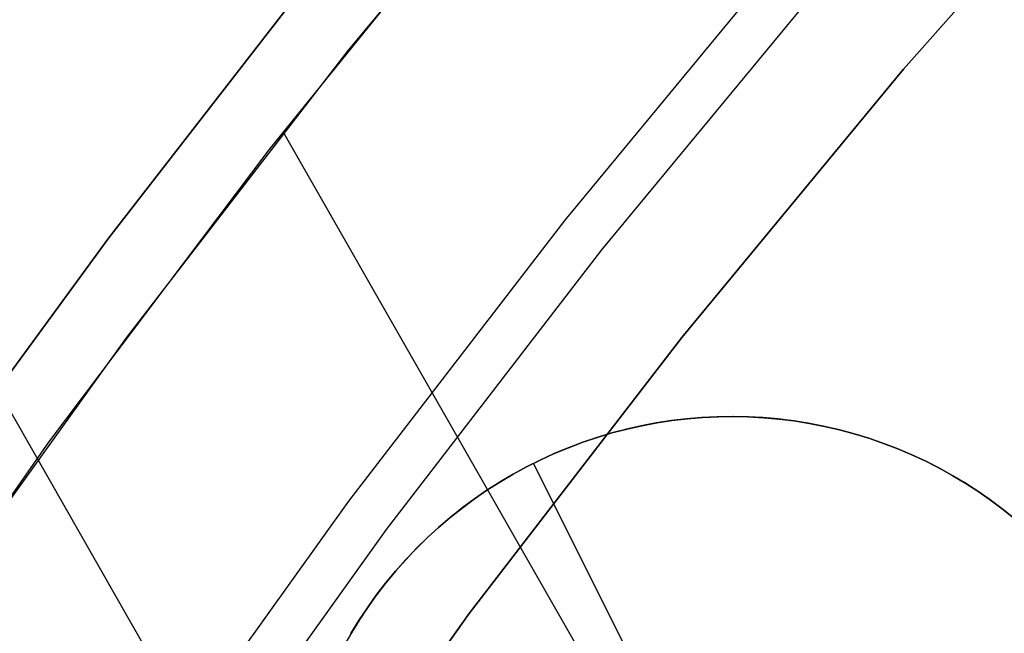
# Model space of a CAD drawing. Header units: millimetres. Extents: x 10871 to 12032, y -2698 to -1680.
# Tile 95 of 183: x 11403.07 to 11408.63, y -2013.43 to -2009.96. Entities that reach past the tile are written whole.
import ezdxf

# ---------------------------------------------------------------- set-up
doc = ezdxf.new("R2010")
doc.units = ezdxf.units.MM
doc.layers.add('1', color=7, linetype='Continuous')
doc.layers.add('color', color=7, linetype='Continuous')

msp = doc.modelspace()

# ---------------------------------------------------------------- linework, layer by layer
at = {"layer": '1', "color": 7, "true_color": 0xffffff}
for p, q in [((11408.4505, -2021.6872, 76.4035), (11400.1175, -2007.1015, 76.4035)), ((11408.0631, -2010.2408, 206.5665), (11409.3682, -2008.7676, 206.5665)), ((11409.3682, -2008.7676, 208.3851), (11408.0631, -2010.2408, 208.3851)), ((11409.3682, -2008.7676, 206.5665), (11408.0631, -2010.2408, 206.5665)), ((11408.0631, -2010.2408, 208.3851), (11409.3682, -2008.7676, 208.3851)), ((11408.0631, -2010.2408, 207.4758), (11409.3682, -2008.7676, 207.4758)), ((11404.4779, -2010.6974, 70.9035), (11405.7783, -2009.0895, 70.9035)), ((11404.4779, -2010.6974, 70.9035), (11405.7783, -2009.0895, 70.9035)), ((11407.4258, -2009.5493, 208.4032), (11406.1489, -2011.095, 208.4032)), ((11406.3589, -2011.2624, 208.3851), (11407.6298, -2009.7239, 208.3851)), ((11406.3589, -2011.2624, 208.3851), (11407.6298, -2009.7239, 208.3851)), ((11404.6053, -2009.864, 206.6718), (11403.5734, -2011.1938, 206.6718)), ((11403.5734, -2011.1938, 206.6718), (11404.6053, -2009.864, 206.6718)), ((11406.8096, -2011.7581, 206.5665), (11408.0631, -2010.2408, 206.5665)), ((11408.0631, -2010.2408, 208.3851), (11406.8096, -2011.7581, 208.3851)), ((11408.0631, -2010.2408, 206.5665), (11406.8096, -2011.7581, 206.5665)), ((11406.8096, -2011.7581, 208.3851), (11408.0631, -2010.2408, 208.3851)), ((11406.8096, -2011.7581, 207.4758), (11408.0631, -2010.2408, 207.4758)), ((11409.7323, -2019.652, 70.9035), (11404.5579, -2010.595, 70.9035)), ((11403.2341, -2012.3495, 70.9035), (11404.4779, -2010.6974, 70.9035)), ((11403.2341, -2012.3495, 70.9035), (11404.4779, -2010.6974, 70.9035)), ((11406.1489, -2011.095, 208.4032), (11404.9262, -2012.6838, 208.4032)), ((11403.5734, -2011.1938, 206.6718), (11402.5799, -2012.5528, 206.6718)), ((11402.5799, -2012.5528, 206.6718), (11403.5734, -2011.1938, 206.6718)), ((11405.1417, -2012.8438, 208.3851), (11406.3589, -2011.2624, 208.3851)), ((11405.1417, -2012.8438, 208.3851), (11406.3589, -2011.2624, 208.3851)), ((11405.6092, -2013.3178, 206.5665), (11406.8096, -2011.7581, 206.5665)), ((11406.8096, -2011.7581, 208.3851), (11405.6092, -2013.3178, 208.3851)), ((11406.8096, -2011.7581, 206.5665), (11405.6092, -2013.3178, 206.5665)), ((11405.6092, -2013.3178, 208.3851), (11406.8096, -2011.7581, 208.3851)), ((11405.6092, -2013.3178, 207.4758), (11406.8096, -2011.7581, 207.4758)), ((11402.0484, -2014.0438, 70.9035), (11403.2341, -2012.3495, 70.9035)), ((11402.0484, -2014.0438, 70.9035), (11403.2341, -2012.3495, 70.9035)), ((11404.9262, -2012.6838, 208.4032), (11403.759, -2014.3139, 208.4032)), ((11403.9799, -2014.4664, 208.3851), (11405.1417, -2012.8438, 208.3851)), ((11403.9799, -2014.4664, 208.3851), (11405.1417, -2012.8438, 208.3851)), ((11404.4634, -2014.918, 206.5665), (11405.6092, -2013.3178, 206.5665)), ((11405.6092, -2013.3178, 208.3851), (11404.4634, -2014.918, 208.3851)), ((11405.6092, -2013.3178, 206.5665), (11404.4634, -2014.918, 206.5665)), ((11404.4634, -2014.918, 208.3851), (11405.6092, -2013.3178, 208.3851)), ((11404.4634, -2014.918, 207.4758), (11405.6092, -2013.3178, 207.4758))]:
    msp.add_line(p, q, dxfattribs=at)
at = {"layer": 'color', "color": 254, "true_color": 0xcad1ee}
for p, q in [((11404.9278, -2010.1342, 19.5035), (11406.2383, -2008.5526, 19.5035)), ((11404.9278, -2010.1342, 17.5035), (11406.2383, -2008.5526, 17.5035)), ((11404.9278, -2010.1342, 18.5035), (11406.2383, -2008.5526, 18.5035)), ((11403.6726, -2011.7601, 19.5035), (11404.9278, -2010.1342, 19.5035)), ((11403.6726, -2011.7601, 17.5035), (11404.9278, -2010.1342, 17.5035)), ((11403.6726, -2011.7601, 18.5035), (11404.9278, -2010.1342, 18.5035)), ((11402.4743, -2013.4284, 19.5035), (11403.6726, -2011.7601, 19.5035)), ((11402.4743, -2013.4284, 17.5035), (11403.6726, -2011.7601, 17.5035)), ((11402.4743, -2013.4284, 18.5035), (11403.6726, -2011.7601, 18.5035)), ((11406.8408, -2012.2171, 19.5035), (11406.9272, -2012.2099, 19.5035)), ((11406.9272, -2012.2099, 15.2535), (11406.8408, -2012.2171, 15.2535)), ((11407.0092, -2012.2059, 11.0035), (11406.923, -2012.2102, 11.0035)), ((11406.9272, -2012.2099, 19.5035), (11407.0138, -2012.2057, 19.5035)), ((11407.0138, -2012.2057, 15.2535), (11406.9272, -2012.2099, 15.2535)), ((11407.0955, -2012.2045, 11.0035), (11407.0092, -2012.2059, 11.0035)), ((11407.0138, -2012.2057, 19.5035), (11407.1004, -2012.2045, 19.5035)), ((11407.1004, -2012.2045, 15.2535), (11407.0138, -2012.2057, 15.2535)), ((11407.1818, -2012.2061, 11.0035), (11407.0955, -2012.2045, 11.0035)), ((11407.1004, -2012.2045, 19.5035), (11407.1871, -2012.2063, 19.5035)), ((11407.1871, -2012.2063, 15.2535), (11407.1004, -2012.2045, 15.2535)), ((11407.2679, -2012.2107, 11.0035), (11407.1818, -2012.2061, 11.0035)), ((11407.1871, -2012.2063, 19.5035), (11407.2736, -2012.2111, 19.5035)), ((11407.2736, -2012.2111, 15.2535), (11407.1871, -2012.2063, 15.2535)), ((11406.5812, -2012.2572, 11.0035), (11406.4971, -2012.2763, 11.0035)), ((11406.4994, -2012.2757, 19.5035), (11406.5839, -2012.2566, 19.5035)), ((11406.5839, -2012.2566, 15.2535), (11406.4994, -2012.2757, 15.2535)), ((11406.666, -2012.241, 11.0035), (11406.5812, -2012.2572, 11.0035)), ((11406.5839, -2012.2566, 19.5035), (11406.6691, -2012.2405, 19.5035)), ((11406.6691, -2012.2405, 15.2535), (11406.5839, -2012.2566, 15.2535)), ((11406.7513, -2012.2278, 11.0035), (11406.666, -2012.241, 11.0035)), ((11406.6691, -2012.2405, 19.5035), (11406.7547, -2012.2273, 19.5035)), ((11406.7547, -2012.2273, 15.2535), (11406.6691, -2012.2405, 15.2535)), ((11406.837, -2012.2175, 11.0035), (11406.7513, -2012.2278, 11.0035)), ((11406.7547, -2012.2273, 19.5035), (11406.8408, -2012.2171, 19.5035)), ((11406.8408, -2012.2171, 15.2535), (11406.7547, -2012.2273, 15.2535)), ((11406.923, -2012.2102, 11.0035), (11406.837, -2012.2175, 11.0035)), ((11407.3539, -2012.2183, 11.0035), (11407.2679, -2012.2107, 11.0035)), ((11407.2736, -2012.2111, 19.5035), (11407.3599, -2012.2189, 19.5035)), ((11407.3599, -2012.2189, 15.2535), (11407.2736, -2012.2111, 15.2535)), ((11407.4396, -2012.2288, 11.0035), (11407.3539, -2012.2183, 11.0035)), ((11407.3599, -2012.2189, 19.5035), (11407.4459, -2012.2297, 19.5035)), ((11407.4459, -2012.2297, 15.2535), (11407.3599, -2012.2189, 15.2535)), ((11407.5248, -2012.2423, 11.0035), (11407.4396, -2012.2288, 11.0035)), ((11407.4459, -2012.2297, 19.5035), (11407.5315, -2012.2435, 19.5035)), ((11407.5315, -2012.2435, 15.2535), (11407.4459, -2012.2297, 15.2535)), ((11407.6095, -2012.2587, 11.0035), (11407.5248, -2012.2423, 11.0035)), ((11407.5315, -2012.2435, 19.5035), (11407.6165, -2012.2602, 19.5035)), ((11407.6165, -2012.2602, 15.2535), (11407.5315, -2012.2435, 15.2535)), ((11407.6937, -2012.278, 11.0035), (11407.6095, -2012.2587, 11.0035)), ((11407.6165, -2012.2602, 19.5035), (11407.7009, -2012.2799, 19.5035)), ((11407.7009, -2012.2799, 15.2535), (11407.6165, -2012.2602, 15.2535)), ((11406.4136, -2012.2982, 11.0035), (11406.331, -2012.3231, 11.0035)), ((11406.3325, -2012.3226, 19.5035), (11406.4156, -2012.2977, 19.5035)), ((11406.4156, -2012.2977, 15.2535), (11406.3325, -2012.3226, 15.2535)), ((11406.4971, -2012.2763, 11.0035), (11406.4136, -2012.2982, 11.0035)), ((11406.4156, -2012.2977, 19.5035), (11406.4994, -2012.2757, 19.5035)), ((11406.4994, -2012.2757, 15.2535), (11406.4156, -2012.2977, 15.2535)), ((11407.777, -2012.3003, 11.0035), (11407.6937, -2012.278, 11.0035)), ((11407.7009, -2012.2799, 19.5035), (11407.7846, -2012.3024, 19.5035)), ((11407.7846, -2012.3024, 15.2535), (11407.7009, -2012.2799, 15.2535)), ((11407.8596, -2012.3253, 11.0035), (11407.777, -2012.3003, 11.0035)), ((11407.7846, -2012.3024, 19.5035), (11407.8675, -2012.3279, 19.5035)), ((11407.8675, -2012.3279, 15.2535), (11407.7846, -2012.3024, 15.2535)), ((11406.2492, -2012.3508, 11.0035), (11406.1685, -2012.3812, 11.0035)), ((11406.1693, -2012.3809, 19.5035), (11406.2504, -2012.3503, 19.5035)), ((11406.2504, -2012.3503, 15.2535), (11406.1693, -2012.3809, 15.2535)), ((11406.331, -2012.3231, 11.0035), (11406.2492, -2012.3508, 11.0035)), ((11406.2504, -2012.3503, 19.5035), (11406.3325, -2012.3226, 19.5035)), ((11406.3325, -2012.3226, 15.2535), (11406.2504, -2012.3503, 15.2535)), ((11407.9413, -2012.3533, 11.0035), (11407.8596, -2012.3253, 11.0035)), ((11407.8675, -2012.3279, 19.5035), (11407.9494, -2012.3562, 19.5035)), ((11407.9494, -2012.3562, 15.2535), (11407.8675, -2012.3279, 15.2535)), ((11408.0219, -2012.384, 11.0035), (11407.9413, -2012.3533, 11.0035)), ((11407.9494, -2012.3562, 19.5035), (11408.0302, -2012.3873, 19.5035)), ((11408.0302, -2012.3873, 15.2535), (11407.9494, -2012.3562, 15.2535)), ((11406.0888, -2012.4145, 11.0035), (11406.0104, -2012.4505, 11.0035)), ((11406.0106, -2012.4504, 19.5035), (11406.0893, -2012.4143, 19.5035)), ((11406.0893, -2012.4143, 15.2535), (11406.0106, -2012.4504, 15.2535)), ((11406.1685, -2012.3812, 11.0035), (11406.0888, -2012.4145, 11.0035)), ((11406.0893, -2012.4143, 19.5035), (11406.1693, -2012.3809, 19.5035)), ((11406.1693, -2012.3809, 15.2535), (11406.0893, -2012.4143, 15.2535)), ((11408.1015, -2012.4175, 11.0035), (11408.0219, -2012.384, 11.0035)), ((11408.0302, -2012.3873, 19.5035), (11408.11, -2012.4213, 19.5035)), ((11408.11, -2012.4213, 15.2535), (11408.0302, -2012.3873, 15.2535)), ((11408.1798, -2012.4537, 11.0035), (11408.1015, -2012.4175, 11.0035)), ((11408.11, -2012.4213, 19.5035), (11408.1885, -2012.4579, 19.5035)), ((11408.1885, -2012.4579, 15.2535), (11408.11, -2012.4213, 15.2535)), ((11405.9331, -2012.4892, 19.5035), (11406.0106, -2012.4504, 19.5035)), ((11406.0106, -2012.4504, 15.2535), (11405.9331, -2012.4892, 15.2535)), ((11406.0104, -2012.4505, 11.0035), (11405.9332, -2012.4891, 11.0035)), ((11405.9717, -2012.4695, 11.0035), (11405.9717, -2012.4695, 19.5035)), ((11406.5317, -2013.587, 11.0035), (11405.9717, -2012.4695, 11.0035)), ((11408.2569, -2012.4926, 11.0035), (11408.1798, -2012.4537, 11.0035)), ((11408.1885, -2012.4579, 19.5035), (11408.2657, -2012.4973, 19.5035)), ((11408.2657, -2012.4973, 15.2535), (11408.1885, -2012.4579, 15.2535)), ((11405.7824, -2012.5748, 19.5035), (11405.857, -2012.5307, 19.5035)), ((11405.857, -2012.5307, 15.2535), (11405.7824, -2012.5748, 15.2535)), ((11405.8575, -2012.5305, 11.0035), (11405.7832, -2012.5744, 11.0035)), ((11405.857, -2012.5307, 19.5035), (11405.9331, -2012.4892, 19.5035)), ((11405.9331, -2012.4892, 15.2535), (11405.857, -2012.5307, 15.2535)), ((11405.9332, -2012.4891, 11.0035), (11405.8575, -2012.5305, 11.0035)), ((11408.3325, -2012.5341, 11.0035), (11408.2569, -2012.4926, 11.0035)), ((11408.2657, -2012.4973, 19.5035), (11408.3415, -2012.5393, 19.5035)), ((11408.3415, -2012.5393, 15.2535), (11408.2657, -2012.4973, 15.2535)), ((11408.4067, -2012.5782, 11.0035), (11408.3325, -2012.5341, 11.0035)), ((11408.3415, -2012.5393, 19.5035), (11408.4158, -2012.5839, 19.5035)), ((11408.4158, -2012.5839, 15.2535), (11408.3415, -2012.5393, 15.2535)), ((11405.7094, -2012.6215, 19.5035), (11405.7824, -2012.5748, 19.5035)), ((11405.7824, -2012.5748, 15.2535), (11405.7094, -2012.6215, 15.2535)), ((11405.7832, -2012.5744, 11.0035), (11405.7104, -2012.6208, 11.0035)), ((11408.4793, -2012.6249, 11.0035), (11408.4067, -2012.5782, 11.0035)), ((11408.4158, -2012.5839, 19.5035), (11408.4886, -2012.6311, 19.5035)), ((11408.4886, -2012.6311, 15.2535), (11408.4158, -2012.5839, 15.2535)), ((11405.638, -2012.6707, 19.5035), (11405.7094, -2012.6215, 19.5035)), ((11405.7094, -2012.6215, 15.2535), (11405.638, -2012.6707, 15.2535)), ((11405.7104, -2012.6208, 11.0035), (11405.6393, -2012.6697, 11.0035)), ((11408.5502, -2012.674, 11.0035), (11408.4793, -2012.6249, 11.0035)), ((11408.4886, -2012.6311, 19.5035), (11408.5596, -2012.6808, 19.5035)), ((11408.5596, -2012.6808, 15.2535), (11408.4886, -2012.6311, 15.2535)), ((11405.5684, -2012.7223, 19.5035), (11405.638, -2012.6707, 19.5035)), ((11405.638, -2012.6707, 15.2535), (11405.5684, -2012.7223, 15.2535)), ((11405.6393, -2012.6697, 11.0035), (11405.57, -2012.7211, 11.0035)), ((11408.6195, -2012.7256, 11.0035), (11408.5502, -2012.674, 11.0035)), ((11408.5596, -2012.6808, 19.5035), (11408.6289, -2012.7329, 19.5035)), ((11408.6289, -2012.7329, 15.2535), (11408.5596, -2012.6808, 15.2535)), ((11405.5006, -2012.7763, 19.5035), (11405.5684, -2012.7223, 19.5035)), ((11405.5684, -2012.7223, 15.2535), (11405.5006, -2012.7763, 15.2535)), ((11405.57, -2012.7211, 11.0035), (11405.5024, -2012.7748, 11.0035)), ((11408.6869, -2012.7795, 11.0035), (11408.6195, -2012.7256, 11.0035)), ((11408.6289, -2012.7329, 19.5035), (11408.6963, -2012.7873, 19.5035)), ((11408.6963, -2012.7873, 15.2535), (11408.6289, -2012.7329, 15.2535)), ((11405.4347, -2012.8326, 19.5035), (11405.5006, -2012.7763, 19.5035)), ((11405.5006, -2012.7763, 15.2535), (11405.4347, -2012.8326, 15.2535)), ((11405.5024, -2012.7748, 11.0035), (11405.4367, -2012.8308, 11.0035)), ((11405.3708, -2012.8912, 19.5035), (11405.4347, -2012.8326, 19.5035)), ((11405.4347, -2012.8326, 15.2535), (11405.3708, -2012.8912, 15.2535)), ((11405.4367, -2012.8308, 11.0035), (11405.373, -2012.889, 11.0035)), ((11405.309, -2012.9519, 19.5035), (11405.3708, -2012.8912, 19.5035)), ((11405.3708, -2012.8912, 15.2535), (11405.309, -2012.9519, 15.2535)), ((11405.373, -2012.889, 11.0035), (11405.3114, -2012.9494, 11.0035)), ((11405.2493, -2013.0148, 19.5035), (11405.309, -2012.9519, 19.5035)), ((11405.309, -2012.9519, 15.2535), (11405.2493, -2013.0148, 15.2535)), ((11405.3114, -2012.9494, 11.0035), (11405.2519, -2013.0119, 11.0035)), ((11405.1918, -2013.0796, 19.5035), (11405.2493, -2013.0148, 19.5035)), ((11405.2493, -2013.0148, 15.2535), (11405.1918, -2013.0796, 15.2535)), ((11405.2519, -2013.0119, 11.0035), (11405.1946, -2013.0764, 11.0035)), ((11405.1366, -2013.1465, 19.5035), (11405.1918, -2013.0796, 19.5035)), ((11405.1918, -2013.0796, 15.2535), (11405.1366, -2013.1465, 15.2535)), ((11405.1946, -2013.0764, 11.0035), (11405.1395, -2013.1429, 11.0035)), ((11405.0838, -2013.2152, 19.5035), (11405.1366, -2013.1465, 19.5035)), ((11405.1366, -2013.1465, 15.2535), (11405.0838, -2013.2152, 15.2535)), ((11405.1395, -2013.1429, 11.0035), (11405.0868, -2013.2112, 11.0035)), ((11405.0868, -2013.2112, 11.0035), (11405.0364, -2013.2813, 11.0035)), ((11405.0334, -2013.2857, 19.5035), (11405.0838, -2013.2152, 19.5035)), ((11405.0838, -2013.2152, 15.2535), (11405.0334, -2013.2857, 15.2535)), ((11404.9855, -2013.3579, 19.5035), (11405.0334, -2013.2857, 19.5035)), ((11405.0334, -2013.2857, 15.2535), (11404.9855, -2013.3579, 15.2535)), ((11405.0364, -2013.2813, 11.0035), (11404.9885, -2013.3531, 11.0035)), ((11404.94, -2013.4317, 19.5035), (11404.9855, -2013.3579, 19.5035)), ((11404.9855, -2013.3579, 15.2535), (11404.94, -2013.4317, 15.2535)), ((11404.9885, -2013.3531, 11.0035), (11404.9431, -2013.4265, 11.0035)), ((11404.9431, -2013.4265, 11.0035), (11404.9003, -2013.5014, 11.0035))]:
    msp.add_line(p, q, dxfattribs=at)

doc.saveas('drawing.dxf')
